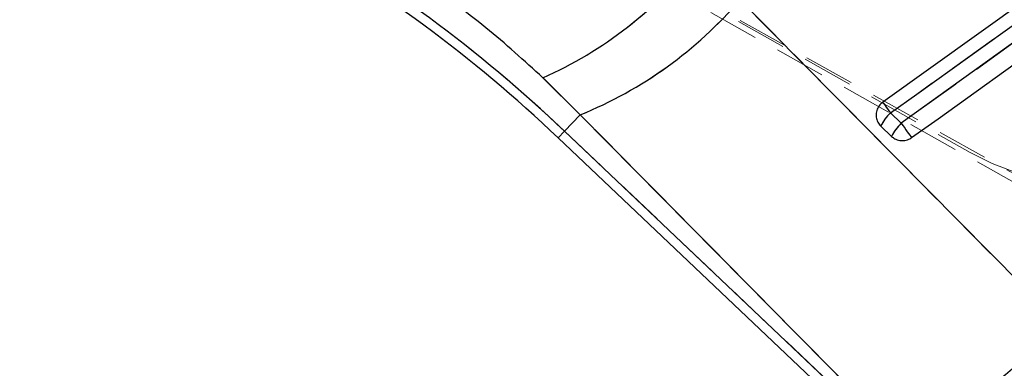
# Model space of a CAD drawing. Header units: millimetres. Extents: x 33 to 670, y 22 to 286.
# Tile 16 of 41: x 151.07 to 175.63, y 209.77 to 218.46. Entities that reach past the tile are written whole.
import ezdxf

# ---------------------------------------------------------------- set-up
doc = ezdxf.new("R2010")
doc.units = ezdxf.units.MM
doc.linetypes.add('HIDDEN', pattern=[1.905, 1.27, -0.635])
doc.layers.add('FORMATO', color=179, linetype='Continuous')
doc.styles.add('SLDTEXTSTYLE0', font='TXT', dxfattribs={"width": 0.75})
doc.dimstyles.new('SLDDIMSTYLE1', dxfattribs={"dimtxt": 3.5, "dimasz": 3.302, "dimexe": 0, "dimexo": 0.0625, "dimgap": 0.875, "dimtad": 1, "dimdec": 0, "dimrnd": 1e-09, "dimzin": 12, "dimdsep": 46, "dimtxsty": 'SLDTEXTSTYLE0', "dimsah": 1, "dimcen": 0.09, "dimadec": 0, "dimazin": 3, "dimtfac": 1, "dimtofl": 0, "dimtmove": 0, "dimatfit": 3, "dimfxl": 0, "dimfrac": 2, "dimtolj": 1, "dimtzin": 12, "dimarcsym": 0})

# ---------------------------------------------------------------- blocks, each defined once
blk = doc.blocks.new('_D_1')
at = {"layer": 'FORMATO'}
for p, q in [((179.05, 232.557), (221.73, 175.701)), ((221.13, 176.501), (100.703, 86.099)), ((58.623, 142.154), (101.304, 85.299))]:
    blk.add_line(p, q, dxfattribs=at)
for points in [[(221.13, 176.501), (218.184, 174.925), (218.794, 174.113)], [(100.703, 86.099), (103.649, 87.675), (103.039, 88.488)]]:
    blk.add_solid(points, dxfattribs=at)
at = {"layer": 'FORMATO', "insert": (163.28, 138.716), "char_height": 3.5, "attachment_point": 1, "rotation": 36.895, "style": 'SLDTEXTSTYLE0'}
blk.add_mtext('99', dxfattribs=at)

msp = doc.modelspace()

# ---------------------------------------------------------------- linework, layer by layer
at = {"color": 7, "linetype": 'HIDDEN', "lineweight": 18}
for p, q in [((181.0516, 211.5004), (133.7993, 237.9465)), ((134.1347, 237.9885), (181.2173, 211.6185)), ((134.176, 238.0999), (174.777, 215.1437)), ((165.0537, 216.0881), (164.1212, 217.007)), ((164.6628, 215.676), (165.0537, 216.0881)), ((172.9998, 208.0427), (165.0537, 216.0881)), ((173.0564, 215.8749), (172.7863, 216.1311)), ((164.6628, 215.676), (164.5037, 215.5082)), ((164.6628, 215.676), (172.9819, 207.7858))]:
    msp.add_line(p, q, dxfattribs=at)
at = {"color": 7, "linetype": 'Continuous', "lineweight": 25}
for p, q in [((180.192, 221.853), (172.5937, 216.3994)), ((165.0537, 216.0881), (164.1212, 217.007)), ((164.6628, 215.676), (165.0537, 216.0881)), ((172.9998, 208.0427), (165.0537, 216.0881)), ((173.0564, 215.8749), (172.7863, 216.1311)), ((164.6628, 215.676), (172.9819, 207.7858)), ((172.547, 215.8028), (172.8171, 215.5466)), ((164.5037, 215.5082), (172.8965, 207.548))]:
    msp.add_line(p, q, dxfattribs=at)
at = {"color": 8, "linetype": 'Continuous', "lineweight": 25}
msp.add_line((164.5037, 215.5082), (164.6628, 215.676), dxfattribs=at)
at = {"color": 7, "linetype": 'Continuous', "lineweight": 25, "flags": 128}
for points in [[(172.7863, 216.1311), (173.4459, 216.6046), (176.0846, 218.4985), (180.3845, 221.5847)], [(180.6036, 221.2918), (179.9439, 220.8183), (177.3052, 218.9244), (173.0564, 215.8749)], [(173.314, 215.5161), (173.9737, 215.9895), (176.6123, 217.8834), (180.8611, 220.933)], [(169.0385, 218.955), (176.051, 211.8534), (176.984, 210.9083)], [(172.5937, 216.3994), (172.5997, 216.3911), (172.6118, 216.3741), (172.6299, 216.349), (172.6533, 216.3165), (172.6814, 216.2772), (172.7135, 216.2325), (172.7488, 216.1833), (172.7863, 216.1311)], [(173.0564, 215.8749), (173.0951, 215.8211), (173.1338, 215.7671), (173.1717, 215.7144), (173.2076, 215.6643), (173.2406, 215.6183), (173.2699, 215.5775), (173.2945, 215.5432), (173.314, 215.5161)]]:
    msp.add_lwpolyline(points, dxfattribs=at)
at = {"color": 7, "linetype": 'HIDDEN', "lineweight": 18, "flags": 128}
for points in [[(172.7863, 216.1311), (173.4459, 216.6046), (176.0846, 218.4985), (180.3845, 221.5847)], [(180.6036, 221.2918), (179.9439, 220.8183), (177.3052, 218.9244), (173.0564, 215.8749)], [(169.0385, 218.955), (176.051, 211.8534), (176.984, 210.9083)], [(172.5937, 216.3994), (172.5997, 216.3911), (172.6118, 216.3741), (172.6299, 216.349), (172.6533, 216.3165), (172.6814, 216.2772), (172.7135, 216.2325), (172.7488, 216.1833), (172.7863, 216.1311)], [(173.0564, 215.8749), (173.0951, 215.8211), (173.1338, 215.7671), (173.1717, 215.7144), (173.2076, 215.6643), (173.2406, 215.6183), (173.2699, 215.5775), (173.2945, 215.5432), (173.314, 215.5161)]]:
    msp.add_lwpolyline(points, dxfattribs=at)
at = {"color": 7, "linetype": 'HIDDEN', "lineweight": 18}
for centre, radius, start, end in [((177.7301, 220.3667), 6, 240.51581, 60.51581), ((139.8687, 189.534), 36.0298, 46.51581, 60.51581), ((159.8997, 226.4305), 10.3258, 294.13151, 321.44308), ((161.1799, 225.6754), 10.3403, 292.00141, 319.46402), ((173.4959, 215.3626), 1.046, 132.71683, 155.11373), ((173.766, 215.1064), 1.0461, 132.71683, 155.11362), ((169.131, 217.6243), 10.3331, 291.98768, 319.46264)]:
    msp.add_arc(centre, radius, start, end, dxfattribs=at)
at = {"color": 7, "linetype": 'Continuous', "lineweight": 25}
for centre, radius, start, end in [((139.8687, 189.534), 36.0298, 46.51581, 60.51581), ((139.8687, 189.534), 35.7985, 46.51581, 60.51581), ((159.8997, 226.4305), 10.3258, 294.13151, 321.44308), ((161.1799, 225.6754), 10.3403, 292.00141, 319.46402), ((173.4959, 215.3626), 1.046, 132.71683, 155.11373), ((173.766, 215.1064), 1.0461, 132.71683, 155.11362), ((169.131, 217.6243), 10.3331, 291.98768, 319.46264)]:
    msp.add_arc(centre, radius, start, end, dxfattribs=at)
for points, knots in [([(164.1212, 217.007), (163.6549, 217.4327), (162.7075, 218.2975), (161.6511, 219.0512), (161.1146, 219.4338)], [0, 0, 0, 0, 0.4922505, 1, 1, 1, 1]), ([(172.5937, 216.3994), (172.5614, 216.3712), (172.4955, 216.3139), (172.4381, 216.1933), (172.4212, 216.0617), (172.4497, 215.9325), (172.5016, 215.8481), (172.5396, 215.8102), (172.547, 215.8028)], [0, 0, 0, 0, 0.1858174, 0.3777872, 0.5697567, 0.761726, 0.9536954, 1, 1, 1, 1]), ([(172.8171, 215.5466), (172.8419, 215.5263), (172.9003, 215.4786), (173.0161, 215.4398), (173.149, 215.4396), (173.2501, 215.4737), (173.3004, 215.507), (173.314, 215.5161)], [0, 0, 0, 0, 0.1791965, 0.4226606, 0.6661251, 0.9095897, 1, 1, 1, 1])]:
    msp.add_open_spline(points, degree=3, knots=knots, dxfattribs=at)
at = {"color": 7, "linetype": 'HIDDEN', "lineweight": 18}
msp.add_open_spline([(164.1212, 217.007), (163.6549, 217.4327), (162.7075, 218.2975), (161.6511, 219.0512), (161.1146, 219.4338)], degree=3, knots=[0, 0, 0, 0, 0.4922505, 1, 1, 1, 1], dxfattribs=at)

# ---------------------------------------------------------------- dimensions: what is measured, and where the dimension line sits
at = {"layer": 'FORMATO'}
dim = msp.add_linear_dim(base=(100.7034, 86.0989), p1=(178.4492, 233.3565), p2=(58.0229, 142.9542), angle=36.89505, dimstyle='SLDDIMSTYLE1', dxfattribs=at)
dim.commit()
dim.dimension.update_dxf_attribs({"geometry": '_D_1', "text_midpoint": (168.0571, 136.6605), "dimtype": 160})

doc.saveas('drawing.dxf')
